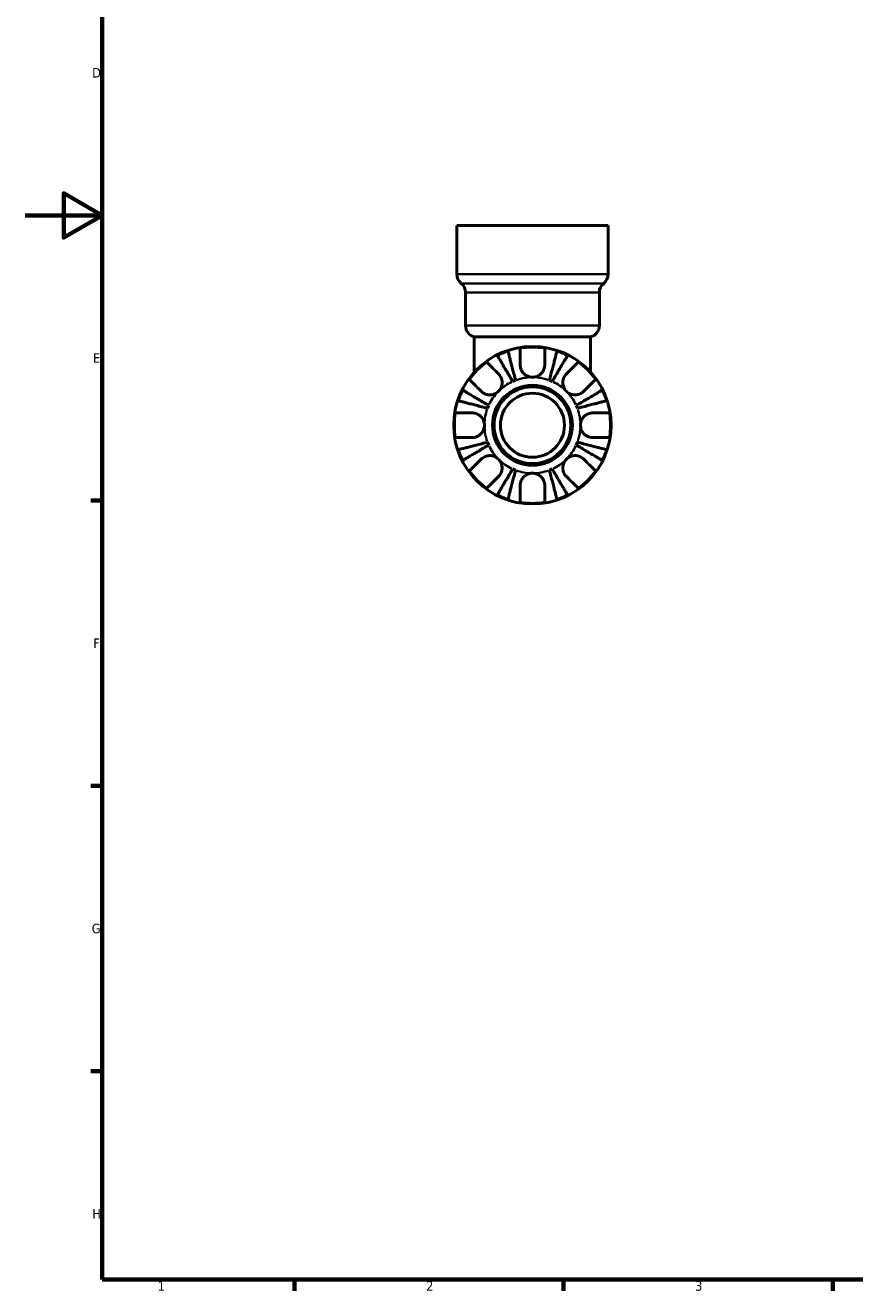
# Model space of a CAD drawing. Header units: millimetres. Extents: x 0 to 905, y 0 to 693.
# Tile 1 of 11: x 0 to 216, y 17 to 346. Entities that reach past the tile are written whole.
import ezdxf

# ---------------------------------------------------------------- set-up
doc = ezdxf.new("R2010")
doc.units = ezdxf.units.MM
for name, color, linetype, lineweight in [('Border (ISO)', 7, 'Continuous', 70), ('Visible (ISO)', 7, 'Continuous', 50), ('Visible Narrow (ISO)', 7, 'Continuous', 35)]:
    doc.layers.add(name, color=color, linetype=linetype, lineweight=lineweight)
doc.styles.add('Note Text (ISO)', font='tahoma.ttf')

# ---------------------------------------------------------------- blocks, each defined once
blk = doc.blocks.new('Borders Default Border')
at = {"layer": 'Border (ISO)'}
for p, q in [((20, 222.75), (17.1, 222.75)), ((20, 148.5), (17.1, 148.5)), ((20, 74.25), (17.1, 74.25)), ((70.08, 20), (70.08, 17.1)), ((140.17, 20), (140.17, 17.1)), ((210.25, 20), (210.25, 17.1))]:
    blk.add_line(p, q, dxfattribs=at)
at = {"layer": 'Border (ISO)', "flags": 128}
for points in [[(20, 20), (20, 574), (821, 574), (821, 20), (20, 20)], [(0, 297), (20, 297), (10, 302.77), (10, 291.23), (20, 297)]]:
    blk.add_lwpolyline(points, dxfattribs=at)
at = {"layer": 'Border (ISO)', "color": 232, "true_color": 0xca0064, "char_height": 2.5, "attachment_point": 7, "style": 'Note Text (ISO)'}
for s, insert in [('D', (17.43, 332.88)), ('E', (17.64, 258.63)), ('F', (17.7, 184.38)), ('G', (17.31, 110.08)), ('H', (17.44, 35.88)), ('1', (34.48, 17.1)), ('2', (104.37, 17.1)), ('3', (174.43, 17.05))]:
    blk.add_mtext(s, dxfattribs=dict(at, insert=insert))

msp = doc.modelspace()

# ---------------------------------------------------------------- linework, layer by layer
at = {"layer": 'Visible (ISO)'}
for p, q in [((112.369, 294.377), (151.747, 294.377)), ((112.369, 294.377), (112.369, 281.669)), ((151.747, 294.377), (151.747, 281.669)), ((114.641, 276.94), (114.641, 268.3)), ((149.476, 276.94), (149.476, 268.3)), ((116.913, 265.367), (147.204, 265.367)), ((116.913, 265.367), (116.913, 256.193)), ((147.204, 265.367), (147.204, 256.193))]:
    msp.add_line(p, q, dxfattribs=at)
for radius in [20.5, 10.41, 10, 8.333]:
    msp.add_circle((132.058, 242.377), radius, dxfattribs=at)
for centre, radius, start, end in [((115.398, 281.669), 3.029, 180, 231.31781), ((148.718, 281.669), 3.029, 308.68219, 0), ((111.612, 276.94), 3.029, 0, 51.31781), ((152.505, 276.94), 3.029, 128.68219, 180), ((117.67, 268.3), 3.029, 180, 255.52249), ((146.447, 268.3), 3.029, 284.47751, 0), ((132.058, 242.377), 20.338, 108.28521, 116.71479), ((132.058, 242.377), 20.338, 80.94758, 99.05242), ((132.058, 242.377), 20.338, 63.28521, 71.71479), ((132.058, 242.377), 20.338, 125.94758, 144.05242), ((132.058, 242.377), 20.338, 35.94758, 54.05242), ((132.058, 242.377), 12.5, 110.66622, 114.33378), ((132.058, 242.377), 12.5, 65.66622, 69.33378), ((132.058, 242.377), 20.338, 153.28521, 161.71479), ((132.058, 242.377), 20.338, 18.28521, 26.71479), ((132.058, 242.377), 12.5, 155.66622, 159.33378), ((132.058, 242.377), 12.5, 20.66622, 24.33378), ((132.058, 242.377), 20.338, 170.94758, 189.05242), ((132.058, 242.377), 20.338, 350.94758, 9.05242), ((132.058, 242.377), 12.5, 200.66622, 204.33378), ((132.058, 242.377), 12.5, 335.66622, 339.33378), ((132.058, 242.377), 20.338, 198.28521, 206.71479), ((132.058, 242.377), 20.338, 333.28521, 341.71479), ((132.058, 242.377), 12.5, 245.66622, 249.33378), ((132.058, 242.377), 12.5, 290.66622, 294.33378), ((132.058, 242.377), 20.338, 215.94758, 234.05242), ((132.058, 242.377), 20.338, 305.94758, 324.05242), ((132.058, 242.377), 20.338, 243.28521, 251.71479), ((132.058, 242.377), 20.338, 288.28521, 296.71479), ((132.058, 242.377), 20.338, 260.94758, 279.05242)]:
    msp.add_arc(centre, radius, start, end, dxfattribs=at)
for points, knots in [([(126.908, 253.767), (126.656, 254.195), (126.38, 254.662), (125.841, 255.578), (125.577, 256.026), (125.112, 256.815), (124.868, 257.23), (124.412, 258.003), (124.201, 258.362), (123.846, 258.965), (123.67, 259.264), (123.366, 259.78), (123.238, 259.997), (123.049, 260.318), (122.969, 260.454), (122.915, 260.545)], [3.5727317, 3.5727317, 3.5727317, 3.5727317, 3.721745, 3.721745, 3.8707582, 3.8707582, 4.019183, 4.019183, 4.1676079, 4.1676079, 4.3157226, 4.3157226, 4.4638373, 4.4638373, 4.6079695, 4.6079695, 4.6079695, 4.6079695]), ([(125.677, 261.689), (125.704, 261.587), (125.743, 261.434), (125.837, 261.073), (125.9, 260.829), (126.049, 260.25), (126.136, 259.914), (126.311, 259.237), (126.416, 258.833), (126.641, 257.964), (126.761, 257.499), (126.99, 256.611), (127.121, 256.108), (127.387, 255.079), (127.522, 254.554), (127.647, 254.073)], [0.1517731, 0.1517731, 0.1517731, 0.1517731, 0.2959053, 0.2959053, 0.44402, 0.44402, 0.5921347, 0.5921347, 0.7405595, 0.7405595, 0.8889844, 0.8889844, 1.0379976, 1.0379976, 1.1870108, 1.1870108, 1.1870108, 1.1870108]), ([(128.858, 258.077), (128.858, 258.402), (128.858, 258.729), (128.858, 259.496), (128.858, 259.918), (128.858, 260.624), (128.858, 260.972), (128.858, 261.574), (128.858, 261.827), (128.858, 262.2), (128.858, 262.358), (128.858, 262.463)], [4.03217579, 4.03217579, 4.03217579, 4.03217579, 4.13513094, 4.13513094, 4.28512034, 4.28512034, 4.43331426, 4.43331426, 4.58150818, 4.58150818, 4.72425651, 4.72425651, 4.72425651, 4.72425651]), ([(135.258, 262.463), (135.258, 262.358), (135.258, 262.2), (135.258, 261.827), (135.258, 261.574), (135.258, 260.972), (135.258, 260.624), (135.258, 259.918), (135.258, 259.496), (135.258, 258.729), (135.258, 258.402), (135.258, 258.077)], [0.1517835, 0.1517835, 0.1517835, 0.1517835, 0.29453183, 0.29453183, 0.44272575, 0.44272575, 0.59091966, 0.59091966, 0.74090906, 0.74090906, 0.84386421, 0.84386421, 0.84386421, 0.84386421]), ([(136.47, 254.073), (136.594, 254.554), (136.73, 255.079), (136.996, 256.108), (137.126, 256.611), (137.356, 257.499), (137.476, 257.964), (137.701, 258.833), (137.805, 259.237), (137.98, 259.914), (138.067, 260.25), (138.217, 260.829), (138.28, 261.073), (138.374, 261.434), (138.413, 261.587), (138.439, 261.689)], [3.5727317, 3.5727317, 3.5727317, 3.5727317, 3.721745, 3.721745, 3.8707582, 3.8707582, 4.019183, 4.019183, 4.1676079, 4.1676079, 4.3157226, 4.3157226, 4.4638373, 4.4638373, 4.6079695, 4.6079695, 4.6079695, 4.6079695]), ([(141.201, 260.545), (141.148, 260.454), (141.068, 260.318), (140.879, 259.997), (140.751, 259.78), (140.447, 259.264), (140.271, 258.965), (139.916, 258.362), (139.704, 258.003), (139.249, 257.23), (139.005, 256.815), (138.54, 256.026), (138.276, 255.578), (137.736, 254.662), (137.461, 254.195), (137.209, 253.767)], [0.1517731, 0.1517731, 0.1517731, 0.1517731, 0.2959053, 0.2959053, 0.44402, 0.44402, 0.5921347, 0.5921347, 0.7405595, 0.7405595, 0.8889844, 0.8889844, 1.0379976, 1.0379976, 1.1870108, 1.1870108, 1.1870108, 1.1870108]), ([(120.119, 258.842), (120.193, 258.768), (120.304, 258.657), (120.568, 258.393), (120.747, 258.214), (121.172, 257.789), (121.419, 257.542), (121.918, 257.043), (122.217, 256.745), (122.759, 256.202), (122.99, 255.971), (123.22, 255.742)], [0.1517835, 0.1517835, 0.1517835, 0.1517835, 0.29453183, 0.29453183, 0.44272575, 0.44272575, 0.59091966, 0.59091966, 0.74090906, 0.74090906, 0.84386421, 0.84386421, 0.84386421, 0.84386421]), ([(132.058, 254.877), (131.826, 254.877), (131.595, 254.903), (131.121, 255.007), (130.881, 255.091), (130.284, 255.383), (129.953, 255.633), (129.496, 256.141), (129.341, 256.366), (129.136, 256.761), (129.069, 256.922), (128.966, 257.238), (128.929, 257.392), (128.873, 257.725), (128.858, 257.902), (128.858, 258.077)], [0, 0, 0, 0, 0.06960453, 0.06960453, 0.14559569, 0.14559569, 0.26884906, 0.26884906, 0.35168426, 0.35168426, 0.40551291, 0.40551291, 0.45571277, 0.45571277, 0.51333093, 0.51333093, 0.51333093, 0.51333093]), ([(135.258, 258.077), (135.258, 258.044), (135.258, 258.011), (135.251, 257.796), (135.23, 257.613), (135.161, 257.278), (135.118, 257.126), (135, 256.803), (134.921, 256.634), (134.672, 256.206), (134.479, 255.962), (133.971, 255.484), (133.645, 255.272), (132.899, 254.961), (132.481, 254.877), (132.058, 254.877)], [-0.51941856, -0.51941856, -0.51941856, -0.51941856, -0.50814121, -0.50814121, -0.44746114, -0.44746114, -0.39689748, -0.39689748, -0.33842903, -0.33842903, -0.24344262, -0.24344262, -0.12683785, -0.12683785, 0, 0, 0, 0]), ([(140.897, 255.742), (141.127, 255.971), (141.358, 256.202), (141.9, 256.745), (142.199, 257.043), (142.698, 257.542), (142.944, 257.789), (143.37, 258.214), (143.549, 258.393), (143.812, 258.657), (143.924, 258.768), (143.998, 258.842)], [4.03217579, 4.03217579, 4.03217579, 4.03217579, 4.13513094, 4.13513094, 4.28512034, 4.28512034, 4.43331426, 4.43331426, 4.58150818, 4.58150818, 4.72425651, 4.72425651, 4.72425651, 4.72425651]), ([(118.694, 251.216), (118.465, 251.446), (118.234, 251.677), (117.691, 252.219), (117.392, 252.518), (116.894, 253.017), (116.647, 253.263), (116.222, 253.689), (116.043, 253.868), (115.779, 254.131), (115.668, 254.243), (115.593, 254.317)], [4.03217579, 4.03217579, 4.03217579, 4.03217579, 4.13513094, 4.13513094, 4.28512034, 4.28512034, 4.43331426, 4.43331426, 4.58150818, 4.58150818, 4.72425651, 4.72425651, 4.72425651, 4.72425651]), ([(123.22, 255.742), (123.319, 255.642), (123.413, 255.535), (123.625, 255.257), (123.735, 255.08), (123.92, 254.705), (123.994, 254.508), (124.123, 254.024), (124.16, 253.733), (124.151, 253.035), (124.07, 252.635), (123.755, 251.87), (123.518, 251.515), (123.22, 251.216)], [-0.51605321, -0.51605321, -0.51605321, -0.51605321, -0.46927389, -0.46927389, -0.40272959, -0.40272959, -0.33754407, -0.33754407, -0.24860938, -0.24860938, -0.12674173, -0.12674173, 0, 0, 0, 0]), ([(140.897, 251.216), (140.75, 251.364), (140.617, 251.525), (140.377, 251.884), (140.273, 252.082), (140.062, 252.606), (139.987, 252.941), (139.947, 253.597), (139.974, 253.91), (140.095, 254.424), (140.166, 254.627), (140.342, 255.009), (140.446, 255.186), (140.665, 255.491), (140.777, 255.622), (140.897, 255.742)], [0, 0, 0, 0, 0.0626039, 0.0626039, 0.12946018, 0.12946018, 0.23227607, 0.23227607, 0.32766079, 0.32766079, 0.39439512, 0.39439512, 0.45981717, 0.45981717, 0.51643089, 0.51643089, 0.51643089, 0.51643089]), ([(148.523, 254.317), (148.449, 254.243), (148.338, 254.131), (148.074, 253.868), (147.895, 253.689), (147.47, 253.263), (147.223, 253.017), (146.724, 252.518), (146.425, 252.219), (145.883, 251.677), (145.652, 251.446), (145.423, 251.216)], [0.1517835, 0.1517835, 0.1517835, 0.1517835, 0.29453183, 0.29453183, 0.44272575, 0.44272575, 0.59091966, 0.59091966, 0.74090906, 0.74090906, 0.84386421, 0.84386421, 0.84386421, 0.84386421]), ([(113.891, 251.521), (113.981, 251.467), (114.118, 251.387), (114.439, 251.198), (114.656, 251.07), (115.172, 250.766), (115.471, 250.59), (116.074, 250.235), (116.433, 250.023), (117.206, 249.568), (117.62, 249.324), (118.41, 248.859), (118.858, 248.595), (119.773, 248.056), (120.241, 247.78), (120.669, 247.528)], [0.1517731, 0.1517731, 0.1517731, 0.1517731, 0.2959053, 0.2959053, 0.44402, 0.44402, 0.5921347, 0.5921347, 0.7405595, 0.7405595, 0.8889844, 0.8889844, 1.0379976, 1.0379976, 1.1870108, 1.1870108, 1.1870108, 1.1870108]), ([(123.22, 251.216), (123.072, 251.069), (122.91, 250.936), (122.552, 250.696), (122.354, 250.592), (121.83, 250.382), (121.494, 250.306), (120.839, 250.266), (120.525, 250.293), (120.011, 250.414), (119.808, 250.485), (119.427, 250.661), (119.25, 250.765), (118.945, 250.985), (118.814, 251.096), (118.694, 251.216)], [0, 0, 0, 0, 0.0626039, 0.0626039, 0.12946018, 0.12946018, 0.23227607, 0.23227607, 0.32766079, 0.32766079, 0.39439512, 0.39439512, 0.45981717, 0.45981717, 0.51643089, 0.51643089, 0.51643089, 0.51643089]), ([(145.423, 251.216), (145.323, 251.117), (145.216, 251.023), (144.938, 250.811), (144.761, 250.701), (144.386, 250.516), (144.189, 250.442), (143.705, 250.313), (143.414, 250.276), (142.716, 250.284), (142.316, 250.366), (141.551, 250.681), (141.196, 250.918), (140.897, 251.216)], [-0.51605321, -0.51605321, -0.51605321, -0.51605321, -0.46927389, -0.46927389, -0.40272959, -0.40272959, -0.33754407, -0.33754407, -0.24860938, -0.24860938, -0.12674173, -0.12674173, 0, 0, 0, 0]), ([(143.448, 247.528), (143.876, 247.78), (144.343, 248.056), (145.259, 248.595), (145.707, 248.859), (146.496, 249.324), (146.911, 249.568), (147.684, 250.023), (148.043, 250.235), (148.646, 250.59), (148.945, 250.766), (149.461, 251.07), (149.678, 251.198), (149.999, 251.387), (150.135, 251.467), (150.226, 251.521)], [3.5727317, 3.5727317, 3.5727317, 3.5727317, 3.721745, 3.721745, 3.8707582, 3.8707582, 4.019183, 4.019183, 4.1676079, 4.1676079, 4.3157226, 4.3157226, 4.4638373, 4.4638373, 4.6079695, 4.6079695, 4.6079695, 4.6079695]), ([(120.363, 246.789), (119.882, 246.913), (119.357, 247.049), (118.328, 247.315), (117.824, 247.445), (116.937, 247.675), (116.472, 247.795), (115.603, 248.02), (115.199, 248.124), (114.522, 248.299), (114.186, 248.386), (113.606, 248.536), (113.363, 248.599), (113.002, 248.693), (112.849, 248.732), (112.747, 248.759)], [3.5727317, 3.5727317, 3.5727317, 3.5727317, 3.721745, 3.721745, 3.8707582, 3.8707582, 4.019183, 4.019183, 4.1676079, 4.1676079, 4.3157226, 4.3157226, 4.4638373, 4.4638373, 4.6079695, 4.6079695, 4.6079695, 4.6079695]), ([(151.37, 248.759), (151.268, 248.732), (151.115, 248.693), (150.754, 248.599), (150.51, 248.536), (149.931, 248.386), (149.595, 248.299), (148.917, 248.124), (148.514, 248.02), (147.645, 247.795), (147.179, 247.675), (146.292, 247.445), (145.789, 247.315), (144.76, 247.049), (144.235, 246.913), (143.754, 246.789)], [0.1517731, 0.1517731, 0.1517731, 0.1517731, 0.2959053, 0.2959053, 0.44402, 0.44402, 0.5921347, 0.5921347, 0.7405595, 0.7405595, 0.8889844, 0.8889844, 1.0379976, 1.0379976, 1.1870108, 1.1870108, 1.1870108, 1.1870108]), ([(111.973, 245.577), (112.078, 245.577), (112.236, 245.577), (112.609, 245.577), (112.862, 245.577), (113.463, 245.577), (113.812, 245.577), (114.518, 245.577), (114.94, 245.577), (115.707, 245.577), (116.034, 245.577), (116.358, 245.577)], [0.1517835, 0.1517835, 0.1517835, 0.1517835, 0.29453183, 0.29453183, 0.44272575, 0.44272575, 0.59091966, 0.59091966, 0.74090906, 0.74090906, 0.84386421, 0.84386421, 0.84386421, 0.84386421]), ([(116.358, 245.577), (116.494, 245.577), (116.632, 245.569), (116.976, 245.524), (117.183, 245.477), (117.584, 245.341), (117.777, 245.254), (118.212, 245.002), (118.444, 244.823), (118.931, 244.323), (119.156, 243.982), (119.475, 243.218), (119.558, 242.8), (119.558, 242.377)], [-0.5159245, -0.5159245, -0.5159245, -0.5159245, -0.47074715, -0.47074715, -0.40311077, -0.40311077, -0.33740557, -0.33740557, -0.24866964, -0.24866964, -0.12673966, -0.12673966, 0, 0, 0, 0]), ([(144.558, 242.377), (144.558, 242.782), (144.635, 243.182), (144.911, 243.878), (145.089, 244.175), (145.52, 244.688), (145.765, 244.901), (146.222, 245.193), (146.418, 245.291), (146.816, 245.443), (147.016, 245.497), (147.398, 245.562), (147.58, 245.577), (147.758, 245.577)], [-2.21111993, -2.21111993, -2.21111993, -2.21111993, -2.0898399, -2.0898399, -1.98614814, -1.98614814, -1.88775858, -1.88775858, -1.81973063, -1.81973063, -1.75376732, -1.75376732, -1.69399568, -1.69399568, -1.69399568, -1.69399568]), ([(147.758, 245.577), (148.083, 245.577), (148.41, 245.577), (149.177, 245.577), (149.599, 245.577), (150.305, 245.577), (150.653, 245.577), (151.255, 245.577), (151.508, 245.577), (151.881, 245.577), (152.038, 245.577), (152.143, 245.577)], [4.03217579, 4.03217579, 4.03217579, 4.03217579, 4.13513094, 4.13513094, 4.28512034, 4.28512034, 4.43331426, 4.43331426, 4.58150818, 4.58150818, 4.72425651, 4.72425651, 4.72425651, 4.72425651]), ([(119.558, 242.377), (119.558, 241.973), (119.482, 241.573), (119.206, 240.877), (119.028, 240.58), (118.596, 240.067), (118.352, 239.854), (117.895, 239.562), (117.699, 239.464), (117.3, 239.312), (117.101, 239.258), (116.718, 239.192), (116.537, 239.177), (116.358, 239.177)], [-2.21111993, -2.21111993, -2.21111993, -2.21111993, -2.0898399, -2.0898399, -1.98614814, -1.98614814, -1.88775858, -1.88775858, -1.81973063, -1.81973063, -1.75376732, -1.75376732, -1.69399568, -1.69399568, -1.69399568, -1.69399568]), ([(147.758, 239.177), (147.622, 239.177), (147.485, 239.186), (147.14, 239.231), (146.934, 239.278), (146.532, 239.414), (146.339, 239.501), (145.904, 239.753), (145.673, 239.932), (145.186, 240.432), (144.96, 240.773), (144.642, 241.537), (144.558, 241.955), (144.558, 242.377)], [-0.5159245, -0.5159245, -0.5159245, -0.5159245, -0.47074715, -0.47074715, -0.40311077, -0.40311077, -0.33740557, -0.33740557, -0.24866964, -0.24866964, -0.12673966, -0.12673966, 0, 0, 0, 0]), ([(116.358, 239.177), (116.034, 239.177), (115.707, 239.177), (114.94, 239.177), (114.518, 239.177), (113.812, 239.177), (113.463, 239.177), (112.862, 239.177), (112.609, 239.177), (112.236, 239.177), (112.078, 239.177), (111.973, 239.177)], [4.03217579, 4.03217579, 4.03217579, 4.03217579, 4.13513094, 4.13513094, 4.28512034, 4.28512034, 4.43331426, 4.43331426, 4.58150818, 4.58150818, 4.72425651, 4.72425651, 4.72425651, 4.72425651]), ([(112.747, 235.996), (112.849, 236.023), (113.002, 236.062), (113.363, 236.156), (113.606, 236.219), (114.186, 236.369), (114.522, 236.455), (115.199, 236.631), (115.603, 236.735), (116.472, 236.96), (116.937, 237.08), (117.824, 237.309), (118.328, 237.44), (119.357, 237.706), (119.882, 237.842), (120.363, 237.966)], [0.1517731, 0.1517731, 0.1517731, 0.1517731, 0.2959053, 0.2959053, 0.44402, 0.44402, 0.5921347, 0.5921347, 0.7405595, 0.7405595, 0.8889844, 0.8889844, 1.0379976, 1.0379976, 1.1870108, 1.1870108, 1.1870108, 1.1870108]), ([(120.669, 237.227), (120.241, 236.975), (119.773, 236.699), (118.858, 236.16), (118.41, 235.896), (117.62, 235.431), (117.206, 235.187), (116.433, 234.732), (116.074, 234.52), (115.471, 234.165), (115.172, 233.989), (114.656, 233.685), (114.439, 233.557), (114.118, 233.368), (113.981, 233.288), (113.891, 233.234)], [3.5727317, 3.5727317, 3.5727317, 3.5727317, 3.721745, 3.721745, 3.8707582, 3.8707582, 4.019183, 4.019183, 4.1676079, 4.1676079, 4.3157226, 4.3157226, 4.4638373, 4.4638373, 4.6079695, 4.6079695, 4.6079695, 4.6079695]), ([(150.226, 233.234), (150.135, 233.288), (149.999, 233.368), (149.678, 233.557), (149.461, 233.685), (148.945, 233.989), (148.646, 234.165), (148.043, 234.52), (147.684, 234.732), (146.911, 235.187), (146.496, 235.431), (145.707, 235.896), (145.259, 236.16), (144.343, 236.699), (143.876, 236.975), (143.448, 237.227)], [0.1517731, 0.1517731, 0.1517731, 0.1517731, 0.2959053, 0.2959053, 0.44402, 0.44402, 0.5921347, 0.5921347, 0.7405595, 0.7405595, 0.8889844, 0.8889844, 1.0379976, 1.0379976, 1.1870108, 1.1870108, 1.1870108, 1.1870108]), ([(143.754, 237.966), (144.235, 237.842), (144.76, 237.706), (145.789, 237.44), (146.292, 237.309), (147.179, 237.08), (147.645, 236.96), (148.514, 236.735), (148.917, 236.631), (149.595, 236.455), (149.931, 236.369), (150.51, 236.219), (150.754, 236.156), (151.115, 236.062), (151.268, 236.023), (151.37, 235.996)], [3.5727317, 3.5727317, 3.5727317, 3.5727317, 3.721745, 3.721745, 3.8707582, 3.8707582, 4.019183, 4.019183, 4.1676079, 4.1676079, 4.3157226, 4.3157226, 4.4638373, 4.4638373, 4.6079695, 4.6079695, 4.6079695, 4.6079695]), ([(152.143, 239.177), (152.038, 239.177), (151.881, 239.177), (151.508, 239.177), (151.255, 239.177), (150.653, 239.177), (150.305, 239.177), (149.599, 239.177), (149.177, 239.177), (148.41, 239.177), (148.083, 239.177), (147.758, 239.177)], [0.1517835, 0.1517835, 0.1517835, 0.1517835, 0.29453183, 0.29453183, 0.44272575, 0.44272575, 0.59091966, 0.59091966, 0.74090906, 0.74090906, 0.84386421, 0.84386421, 0.84386421, 0.84386421]), ([(118.694, 233.539), (118.794, 233.638), (118.901, 233.732), (119.178, 233.944), (119.355, 234.054), (119.731, 234.239), (119.927, 234.313), (120.412, 234.442), (120.703, 234.479), (121.401, 234.471), (121.801, 234.389), (122.566, 234.074), (122.921, 233.837), (123.22, 233.539)], [-0.51605321, -0.51605321, -0.51605321, -0.51605321, -0.46927389, -0.46927389, -0.40272959, -0.40272959, -0.33754407, -0.33754407, -0.24860938, -0.24860938, -0.12674173, -0.12674173, 0, 0, 0, 0]), ([(140.897, 233.539), (141.045, 233.686), (141.206, 233.819), (141.565, 234.059), (141.762, 234.163), (142.287, 234.373), (142.622, 234.449), (143.278, 234.489), (143.591, 234.462), (144.105, 234.341), (144.308, 234.27), (144.69, 234.094), (144.867, 233.99), (145.172, 233.77), (145.303, 233.658), (145.423, 233.539)], [0, 0, 0, 0, 0.0626039, 0.0626039, 0.12946018, 0.12946018, 0.23227607, 0.23227607, 0.32766079, 0.32766079, 0.39439512, 0.39439512, 0.45981717, 0.45981717, 0.51643089, 0.51643089, 0.51643089, 0.51643089]), ([(115.593, 230.438), (115.668, 230.512), (115.779, 230.623), (116.043, 230.887), (116.222, 231.066), (116.647, 231.492), (116.894, 231.738), (117.392, 232.237), (117.691, 232.536), (118.234, 233.078), (118.465, 233.309), (118.694, 233.539)], [0.1517835, 0.1517835, 0.1517835, 0.1517835, 0.29453183, 0.29453183, 0.44272575, 0.44272575, 0.59091966, 0.59091966, 0.74090906, 0.74090906, 0.84386421, 0.84386421, 0.84386421, 0.84386421]), ([(122.915, 224.21), (122.969, 224.301), (123.049, 224.437), (123.238, 224.758), (123.366, 224.975), (123.67, 225.491), (123.846, 225.79), (124.201, 226.393), (124.412, 226.752), (124.868, 227.525), (125.112, 227.939), (125.577, 228.729), (125.841, 229.177), (126.38, 230.093), (126.656, 230.56), (126.908, 230.988)], [0.1517731, 0.1517731, 0.1517731, 0.1517731, 0.2959053, 0.2959053, 0.44402, 0.44402, 0.5921347, 0.5921347, 0.7405595, 0.7405595, 0.8889844, 0.8889844, 1.0379976, 1.0379976, 1.1870108, 1.1870108, 1.1870108, 1.1870108]), ([(123.22, 233.539), (123.367, 233.391), (123.5, 233.229), (123.74, 232.871), (123.844, 232.673), (124.054, 232.149), (124.13, 231.814), (124.17, 231.158), (124.143, 230.844), (124.022, 230.331), (123.951, 230.127), (123.775, 229.746), (123.671, 229.569), (123.451, 229.264), (123.339, 229.133), (123.22, 229.013)], [0, 0, 0, 0, 0.0626039, 0.0626039, 0.12946018, 0.12946018, 0.23227607, 0.23227607, 0.32766079, 0.32766079, 0.39439512, 0.39439512, 0.45981717, 0.45981717, 0.51643089, 0.51643089, 0.51643089, 0.51643089]), ([(127.647, 230.682), (127.522, 230.201), (127.387, 229.676), (127.121, 228.647), (126.99, 228.143), (126.761, 227.256), (126.641, 226.791), (126.416, 225.922), (126.311, 225.518), (126.136, 224.841), (126.049, 224.505), (125.9, 223.926), (125.837, 223.682), (125.743, 223.321), (125.704, 223.168), (125.677, 223.066)], [3.5727317, 3.5727317, 3.5727317, 3.5727317, 3.721745, 3.721745, 3.8707582, 3.8707582, 4.019183, 4.019183, 4.1676079, 4.1676079, 4.3157226, 4.3157226, 4.4638373, 4.4638373, 4.6079695, 4.6079695, 4.6079695, 4.6079695]), ([(138.439, 223.066), (138.413, 223.168), (138.374, 223.321), (138.28, 223.682), (138.217, 223.926), (138.067, 224.505), (137.98, 224.841), (137.805, 225.518), (137.701, 225.922), (137.476, 226.791), (137.356, 227.256), (137.126, 228.143), (136.996, 228.647), (136.73, 229.676), (136.594, 230.201), (136.47, 230.682)], [0.1517731, 0.1517731, 0.1517731, 0.1517731, 0.2959053, 0.2959053, 0.44402, 0.44402, 0.5921347, 0.5921347, 0.7405595, 0.7405595, 0.8889844, 0.8889844, 1.0379976, 1.0379976, 1.1870108, 1.1870108, 1.1870108, 1.1870108]), ([(137.209, 230.988), (137.461, 230.56), (137.736, 230.093), (138.276, 229.177), (138.54, 228.729), (139.005, 227.939), (139.249, 227.525), (139.704, 226.752), (139.916, 226.393), (140.271, 225.79), (140.447, 225.491), (140.751, 224.975), (140.879, 224.758), (141.068, 224.437), (141.148, 224.301), (141.201, 224.21)], [3.5727317, 3.5727317, 3.5727317, 3.5727317, 3.721745, 3.721745, 3.8707582, 3.8707582, 4.019183, 4.019183, 4.1676079, 4.1676079, 4.3157226, 4.3157226, 4.4638373, 4.4638373, 4.6079695, 4.6079695, 4.6079695, 4.6079695]), ([(140.897, 229.013), (140.798, 229.113), (140.704, 229.22), (140.492, 229.497), (140.381, 229.674), (140.197, 230.05), (140.123, 230.247), (139.993, 230.731), (139.956, 231.022), (139.965, 231.72), (140.047, 232.12), (140.362, 232.885), (140.598, 233.24), (140.897, 233.539)], [-0.51605321, -0.51605321, -0.51605321, -0.51605321, -0.46927389, -0.46927389, -0.40272959, -0.40272959, -0.33754407, -0.33754407, -0.24860938, -0.24860938, -0.12674173, -0.12674173, 0, 0, 0, 0]), ([(145.423, 233.539), (145.652, 233.309), (145.883, 233.078), (146.425, 232.536), (146.724, 232.237), (147.223, 231.738), (147.47, 231.492), (147.895, 231.066), (148.074, 230.887), (148.338, 230.623), (148.449, 230.512), (148.523, 230.438)], [4.03217579, 4.03217579, 4.03217579, 4.03217579, 4.13513094, 4.13513094, 4.28512034, 4.28512034, 4.43331426, 4.43331426, 4.58150818, 4.58150818, 4.72425651, 4.72425651, 4.72425651, 4.72425651]), ([(123.22, 229.013), (122.99, 228.784), (122.759, 228.553), (122.217, 228.01), (121.918, 227.712), (121.419, 227.213), (121.172, 226.966), (120.747, 226.541), (120.568, 226.362), (120.304, 226.098), (120.193, 225.987), (120.119, 225.912)], [4.03217579, 4.03217579, 4.03217579, 4.03217579, 4.13513094, 4.13513094, 4.28512034, 4.28512034, 4.43331426, 4.43331426, 4.58150818, 4.58150818, 4.72425651, 4.72425651, 4.72425651, 4.72425651]), ([(128.858, 226.677), (128.858, 226.813), (128.867, 226.951), (128.912, 227.296), (128.959, 227.502), (129.095, 227.904), (129.182, 228.097), (129.434, 228.532), (129.613, 228.763), (130.113, 229.25), (130.454, 229.476), (131.218, 229.794), (131.636, 229.877), (132.058, 229.877)], [-0.5159245, -0.5159245, -0.5159245, -0.5159245, -0.47074715, -0.47074715, -0.40311077, -0.40311077, -0.33740557, -0.33740557, -0.24866964, -0.24866964, -0.12673966, -0.12673966, 0, 0, 0, 0]), ([(132.058, 229.877), (132.463, 229.877), (132.863, 229.801), (133.559, 229.525), (133.856, 229.347), (134.369, 228.916), (134.582, 228.671), (134.874, 228.214), (134.972, 228.018), (135.124, 227.619), (135.178, 227.42), (135.243, 227.037), (135.258, 226.856), (135.258, 226.677)], [-2.21111993, -2.21111993, -2.21111993, -2.21111993, -2.0898399, -2.0898399, -1.98614814, -1.98614814, -1.88775858, -1.88775858, -1.81973063, -1.81973063, -1.75376732, -1.75376732, -1.69399568, -1.69399568, -1.69399568, -1.69399568]), ([(143.998, 225.912), (143.924, 225.987), (143.812, 226.098), (143.549, 226.362), (143.37, 226.541), (142.944, 226.966), (142.698, 227.213), (142.199, 227.712), (141.9, 228.01), (141.358, 228.553), (141.127, 228.784), (140.897, 229.013)], [0.1517835, 0.1517835, 0.1517835, 0.1517835, 0.29453183, 0.29453183, 0.44272575, 0.44272575, 0.59091966, 0.59091966, 0.74090906, 0.74090906, 0.84386421, 0.84386421, 0.84386421, 0.84386421]), ([(128.858, 222.292), (128.858, 222.397), (128.858, 222.555), (128.858, 222.928), (128.858, 223.181), (128.858, 223.782), (128.858, 224.131), (128.858, 224.837), (128.858, 225.259), (128.858, 226.026), (128.858, 226.353), (128.858, 226.677)], [0.1517835, 0.1517835, 0.1517835, 0.1517835, 0.29453183, 0.29453183, 0.44272575, 0.44272575, 0.59091966, 0.59091966, 0.74090906, 0.74090906, 0.84386421, 0.84386421, 0.84386421, 0.84386421]), ([(135.258, 226.677), (135.258, 226.353), (135.258, 226.026), (135.258, 225.259), (135.258, 224.837), (135.258, 224.131), (135.258, 223.782), (135.258, 223.181), (135.258, 222.928), (135.258, 222.555), (135.258, 222.397), (135.258, 222.292)], [4.03217579, 4.03217579, 4.03217579, 4.03217579, 4.13513094, 4.13513094, 4.28512034, 4.28512034, 4.43331426, 4.43331426, 4.58150818, 4.58150818, 4.72425651, 4.72425651, 4.72425651, 4.72425651])]:
    msp.add_open_spline(points, degree=3, knots=knots, dxfattribs=at)
at = {"layer": 'Visible Narrow (ISO)'}
for p, q in [((112.612, 281.669), (151.505, 281.669)), ((150.383, 279.304), (113.734, 279.304)), ((149.261, 276.94), (114.855, 276.94)), ((114.855, 268.3), (149.261, 268.3))]:
    msp.add_line(p, q, dxfattribs=at)
for start, end in [(115.36709, 133.96669), (91.03331, 109.63291), (70.36709, 88.96669), (46.03331, 64.63291), (136.03331, 154.63291), (25.36709, 43.96669), (160.36709, 178.96669), (1.03331, 19.63291), (181.03331, 199.63291), (340.36709, 358.96669), (205.36709, 223.96669), (316.03331, 334.63291), (226.03331, 244.63291), (250.36709, 268.96669), (271.03331, 289.63291), (295.36709, 313.96669)]:
    msp.add_arc((132.058, 242.377), 12.5, start, end, dxfattribs=at)

# ---------------------------------------------------------------- block references
msp.add_blockref('Borders Default Border', (0, 0))

doc.saveas('drawing.dxf')
